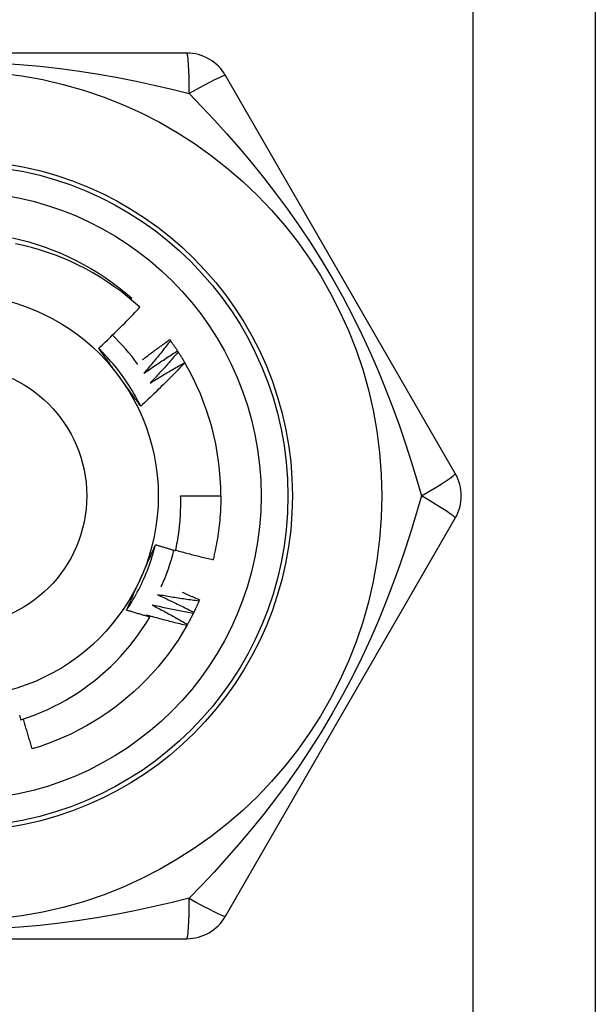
# Model space of a CAD drawing. Header units: inches. Extents: x 10 to 197, y 9 to 109.
# Tile 48 of 111: x 32.805 to 33.059, y 47.121 to 47.554. Entities that reach past the tile are written whole.
import ezdxf

# ---------------------------------------------------------------- set-up
doc = ezdxf.new("R2010")
doc.units = ezdxf.units.IN
doc.header["$MEASUREMENT"] = 0
doc.layers.add('Visible Edges(ANSI)', color=7, linetype='Continuous', lineweight=25)
doc.layers.add('Visible Tangent Edges(ANSI)', color=7, linetype='Continuous', lineweight=25)

msp = doc.modelspace()

# ---------------------------------------------------------------- linework, layer by layer
at = {"layer": 'Visible Edges(ANSI)'}
for p, q in [((33.05872863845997, 75.72247380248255), (33.05872863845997, 18.96656829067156)), ((32.87887849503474, 47.53940293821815), (32.67657887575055, 47.53940293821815)), ((32.99707624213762, 47.35436364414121), (32.89592643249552, 47.52956024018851)), ((32.85426074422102, 47.43097394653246), (32.85470340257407, 47.43149108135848)), ((32.8713247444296, 47.41328637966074), (32.87168091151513, 47.41279895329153)), ((32.87476776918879, 47.40833569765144), (32.87509815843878, 47.40783043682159)), ((32.87794919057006, 47.40321297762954), (32.87799766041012, 47.40313014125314)), ((32.87615580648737, 47.34452104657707), (32.89387036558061, 47.34452104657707)), ((32.89592637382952, 47.15948175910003), (32.99707617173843, 47.33467834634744)), ((32.88447917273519, 47.29876926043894), (32.88423992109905, 47.29821500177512)), ((32.67657878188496, 47.14963915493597), (32.87887840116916, 47.14963915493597))]:
    msp.add_line(p, q, dxfattribs=at)
at = {"layer": 'Visible Edges(ANSI)', "flags": 128}
for points in [[(32.80216610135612, 47.45806272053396), (32.80578990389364, 47.45722183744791), (32.80938491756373, 47.45626531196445), (32.81294745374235, 47.45519415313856), (32.81647385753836, 47.45400945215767), (32.81996050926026, 47.45271240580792), (32.82340383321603, 47.45130437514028), (32.82680029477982, 47.44978677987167), (32.83014641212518, 47.4481611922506), (32.83343875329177, 47.44642926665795), (32.83667393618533, 47.44459278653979), (32.83984864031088, 47.44265364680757), (32.84295961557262, 47.44061382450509), (32.84600366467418, 47.43847540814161), (32.84897766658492, 47.43624060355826), (32.85187857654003, 47.43391169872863), (32.85470340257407, 47.43149108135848)], [(32.85819502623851, 47.42752233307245), (32.85545456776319, 47.42995967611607), (32.85264132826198, 47.43230613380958), (32.84975759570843, 47.43456013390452), (32.84680565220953, 47.43672008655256), (32.84378780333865, 47.43878441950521), (32.84070633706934, 47.44075155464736), (32.83756353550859, 47.44261990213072), (32.83436169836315, 47.44438788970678), (32.8311031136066, 47.44605394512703), (32.82779006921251, 47.44761647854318), (32.82442486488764, 47.44907391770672), (32.82101087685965, 47.45042425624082), (32.81755871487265, 47.45166316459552), (32.81407279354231, 47.45278934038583), (32.81055589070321, 47.45380219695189), (32.80701078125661, 47.45470111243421), (32.80344024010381, 47.4554854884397)], [(32.84001724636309, 47.40944423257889), (32.84079976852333, 47.41017248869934), (32.84158012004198, 47.41090295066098), (32.84235830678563, 47.41163561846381), (32.8431343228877, 47.41237048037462), (32.84390816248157, 47.41310754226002), (32.84467983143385, 47.4138467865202), (32.84544931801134, 47.41458821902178), (32.84621662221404, 47.41533182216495), (32.84698174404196, 47.41607760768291), (32.84774467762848, 47.41682555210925), (32.84850541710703, 47.41757566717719), (32.84926396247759, 47.41832793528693), (32.85002031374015, 47.41908235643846), (32.85077446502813, 47.41983892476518), (32.85152641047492, 47.4205976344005), (32.85227616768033, 47.42135849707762), (32.85302373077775, 47.42212150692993), (32.85376909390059, 47.42288665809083), (32.85451226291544, 47.42365395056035), (32.8552532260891, 47.42442337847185), (32.85599198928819, 47.42519493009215), (32.85672854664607, 47.42596861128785), (32.85746289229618, 47.42674441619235), (32.85819502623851, 47.42752233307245)], [(32.85942454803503, 47.40450207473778), (32.85991316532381, 47.40487723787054), (32.86040241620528, 47.40525160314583), (32.86089230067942, 47.40562518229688), (32.86138281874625, 47.40599796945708), (32.86187396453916, 47.40636995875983), (32.86236574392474, 47.40674115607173), (32.86285815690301, 47.40711156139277), (32.86335119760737, 47.40748116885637), (32.86384486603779, 47.40784998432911), (32.86433916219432, 47.40821800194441), (32.86483408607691, 47.40858522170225), (32.86532963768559, 47.40895164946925), (32.86582581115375, 47.40931727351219), (32.866322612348, 47.40968210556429), (32.86682003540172, 47.41004613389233), (32.86731808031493, 47.41040936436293), (32.86781674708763, 47.41077179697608), (32.8683160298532, 47.41113342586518), (32.86881594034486, 47.41149425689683), (32.8693164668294, 47.41185428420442), (32.86981760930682, 47.41221351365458), (32.87031937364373, 47.41257193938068), (32.87082174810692, 47.41292956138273), (32.8713247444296, 47.41328637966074)], [(32.87168091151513, 47.41279895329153), (32.87120890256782, 47.41219336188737), (32.87073570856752, 47.41158865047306), (32.87026132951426, 47.41098481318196), (32.86978575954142, 47.41038186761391), (32.86930900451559, 47.40977980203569), (32.8688310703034, 47.4091786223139), (32.86835195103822, 47.40857833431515), (32.86787164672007, 47.40797893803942), (32.86739016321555, 47.40738043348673), (32.86690750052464, 47.40678282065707), (32.86642365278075, 47.40618610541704), (32.86593863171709, 47.40559028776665), (32.86545242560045, 47.40499537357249), (32.86496504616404, 47.40440135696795), (32.86447648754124, 47.40380824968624), (32.86398675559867, 47.40321604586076), (32.86349584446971, 47.40262475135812), (32.86300376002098, 47.40203437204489), (32.86251050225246, 47.4014448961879), (32.86201607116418, 47.40085634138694), (32.8615204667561, 47.4002687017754), (32.86102369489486, 47.39968197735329), (32.86052574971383, 47.39909617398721), (32.86002663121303, 47.39851129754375)], [(32.87168091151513, 47.41279895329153), (32.87181367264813, 47.4126158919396), (32.87194608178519, 47.41243257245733), (32.87207812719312, 47.4122490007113), (32.87220982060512, 47.41206517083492), (32.872341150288, 47.41188108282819), (32.87247212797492, 47.4116967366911), (32.87260274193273, 47.41151213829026), (32.872732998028, 47.41132728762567), (32.87286289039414, 47.41114218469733), (32.87299242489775, 47.41095682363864), (32.87312160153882, 47.41077121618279), (32.87325040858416, 47.41058535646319), (32.87337885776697, 47.41039924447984), (32.87350694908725, 47.41021288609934), (32.8736346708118, 47.41002627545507), (32.87376202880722, 47.40983941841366), (32.8738890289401, 47.4096523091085), (32.87401565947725, 47.40946495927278), (32.87414192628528, 47.40927735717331), (32.87426782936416, 47.40908951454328), (32.87439336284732, 47.4089014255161), (32.87451853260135, 47.40871309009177), (32.87464333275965, 47.40852451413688), (32.87476776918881, 47.40833569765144)], [(32.85857123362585, 47.38399480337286), (32.8579826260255, 47.38517535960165), (32.85737681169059, 47.38634720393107), (32.8567539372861, 47.38751009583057), (32.85611417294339, 47.38866380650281), (32.85545767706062, 47.38980809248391), (32.85478460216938, 47.39094271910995), (32.85409510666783, 47.39206745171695), (32.85338936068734, 47.39318204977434), (32.85266751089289, 47.3942862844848), (32.85192972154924, 47.39537990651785), (32.85117615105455, 47.39646269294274), (32.85040696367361, 47.39753439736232), (32.84962230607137, 47.39859478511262), (32.84882235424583, 47.39964362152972), (32.84800724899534, 47.40068067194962), (32.84717716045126, 47.40170568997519), (32.84633224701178, 47.40271845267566), (32.84547266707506, 47.4037187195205), (32.84459857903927, 47.40470624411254), (32.84371014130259, 47.405680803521), (32.84280751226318, 47.40664215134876), (32.84189085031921, 47.40759005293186), (32.84096031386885, 47.40852427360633), (32.84001606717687, 47.40944457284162)], [(32.84939353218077, 47.39658863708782), (32.84900061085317, 47.39712943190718), (32.8486080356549, 47.39766972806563), (32.84821578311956, 47.39820953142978), (32.84782382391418, 47.39874885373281), (32.84743215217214, 47.39928768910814), (32.84704074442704, 47.39982605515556), (32.84664957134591, 47.40036395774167), (32.84625862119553, 47.40090140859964), (32.84586787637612, 47.40143840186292), (32.84547731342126, 47.40197495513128), (32.84508690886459, 47.40251107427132), (32.84469664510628, 47.40304676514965), (32.84430650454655, 47.40358203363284), (32.84391646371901, 47.40411688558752), (32.84352650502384, 47.40465133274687), (32.84313660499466, 47.40518538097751), (32.84274675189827, 47.40571903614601), (32.84235691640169, 47.40625230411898), (32.8419670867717, 47.40678519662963), (32.84157723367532, 47.40731771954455), (32.84118734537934, 47.40784987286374), (32.84079739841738, 47.40838167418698), (32.84040737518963, 47.4089131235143), (32.84001724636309, 47.40944423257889)], [(32.86002663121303, 47.39851129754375), (32.86063112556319, 47.3989342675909), (32.86123647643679, 47.39935606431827), (32.86184268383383, 47.39977667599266), (32.8624497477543, 47.40019611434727), (32.86305765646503, 47.4006143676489), (32.86366642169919, 47.40103143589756), (32.86427603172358, 47.40144732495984), (32.86488649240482, 47.40186203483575), (32.8654977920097, 47.40227555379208), (32.86610994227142, 47.40268789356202), (32.86672293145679, 47.40309904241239), (32.86733676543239, 47.40350900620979), (32.86795143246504, 47.40391777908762), (32.86856694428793, 47.40432536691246), (32.86918328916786, 47.40473176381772), (32.86980046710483, 47.40513697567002), (32.87041847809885, 47.40554099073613), (32.87103732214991, 47.40594381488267), (32.87165699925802, 47.40634544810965), (32.87227750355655, 47.40674589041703), (32.87289882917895, 47.40714513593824), (32.87352098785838, 47.40754318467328), (32.87414396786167, 47.40794003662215), (32.87476776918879, 47.40833569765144)], [(32.87509815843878, 47.40783043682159), (32.87459534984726, 47.40725015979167), (32.87409140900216, 47.40667082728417), (32.87358632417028, 47.4060924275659), (32.87308010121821, 47.40551497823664), (32.87257274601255, 47.4049384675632), (32.87206424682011, 47.40436290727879), (32.87155461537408, 47.4037882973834), (32.87104385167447, 47.40321463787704), (32.87053194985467, 47.40264192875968), (32.87001891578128, 47.40207017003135), (32.86950475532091, 47.40149937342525), (32.86898945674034, 47.40092953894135), (32.8684730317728, 47.40036066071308), (32.86795547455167, 47.39979274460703), (32.86743679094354, 47.3992257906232), (32.86691698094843, 47.39865980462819), (32.86639603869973, 47.39809478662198), (32.86587397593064, 47.39753074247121), (32.86535078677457, 47.39696766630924), (32.86482647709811, 47.3964055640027), (32.86430104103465, 47.39584444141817), (32.86377447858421, 47.39528429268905), (32.86324680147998, 47.39472512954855), (32.86271800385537, 47.39416694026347)], [(32.87509815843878, 47.40783043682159), (32.8752212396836, 47.40764073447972), (32.87534395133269, 47.40745079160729), (32.87546629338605, 47.4072606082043), (32.87558826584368, 47.40707019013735), (32.87570986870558, 47.40687953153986), (32.87583109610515, 47.40668864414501), (32.87595195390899, 47.40649751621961), (32.8760724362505, 47.40630614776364), (32.87619255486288, 47.40611455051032), (32.87631229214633, 47.40592272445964), (32.87643165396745, 47.40573065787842), (32.87655064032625, 47.40553836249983), (32.87666926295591, 47.40534583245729), (32.87678749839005, 47.40515307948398), (32.87690537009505, 47.40496009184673), (32.87702285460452, 47.40476687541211), (32.87713997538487, 47.40457343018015), (32.87725670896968, 47.40437975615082), (32.87737306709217, 47.40418585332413), (32.87748904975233, 47.40399172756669), (32.87760465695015, 47.40379737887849), (32.87771987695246, 47.40360280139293), (32.87783472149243, 47.40340800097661), (32.87794919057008, 47.40321297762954)], [(32.87799766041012, 47.40313014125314), (32.87721524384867, 47.40230661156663), (32.87643049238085, 47.40148534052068), (32.87564339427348, 47.40066632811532), (32.87485395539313, 47.39984959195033), (32.87406218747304, 47.3990351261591), (32.87326807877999, 47.39822294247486), (32.87247164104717, 47.39741304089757), (32.87167287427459, 47.39660542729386), (32.87087178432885, 47.39580010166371), (32.87006837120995, 47.39499708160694), (32.86926262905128, 47.39419634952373), (32.86845455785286, 47.39339791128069), (32.86764415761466, 47.39260177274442), (32.86683144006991, 47.39180794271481), (32.866016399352, 47.39101642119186), (32.86519904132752, 47.39022721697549), (32.86437937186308, 47.38944033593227), (32.86355739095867, 47.38865578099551), (32.8627331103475, 47.38787355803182), (32.86190651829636, 47.3870936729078), (32.86107763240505, 47.38631613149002), (32.86024644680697, 47.3855409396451), (32.85941297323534, 47.38476810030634), (32.85857720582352, 47.38399762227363)], [(32.86271800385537, 47.39416694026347), (32.86334363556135, 47.39455796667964), (32.86397006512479, 47.39494777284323), (32.86459728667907, 47.39533635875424), (32.8652253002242, 47.3957237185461), (32.86585409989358, 47.39610985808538), (32.86648369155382, 47.3964947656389), (32.8671140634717, 47.39687845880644), (32.86774522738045, 47.39726091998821), (32.86837716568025, 47.39764215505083), (32.86900989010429, 47.39802215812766), (32.86964339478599, 47.39840094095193), (32.87027767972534, 47.39877849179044), (32.87091273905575, 47.39915481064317), (32.87154857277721, 47.39952990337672), (32.87218518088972, 47.39990376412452), (32.8728225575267, 47.40027639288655), (32.87346070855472, 47.40064778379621), (32.8740996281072, 47.4010179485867), (32.87473931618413, 47.40138687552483), (32.87537976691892, 47.40175457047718), (32.87602098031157, 47.40212102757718), (32.87666295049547, 47.4024862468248), (32.87730569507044, 47.40285023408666), (32.87794919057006, 47.40321297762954)], [(32.85857720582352, 47.38399762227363), (32.8581949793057, 47.38451782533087), (32.85781290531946, 47.38503830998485), (32.85743095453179, 47.38555909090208), (32.8570490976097, 47.38608018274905), (32.85666732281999, 47.38660160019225), (32.85628558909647, 47.3871233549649), (32.85590387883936, 47.38764546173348), (32.85552216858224, 47.38816793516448), (32.85514042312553, 47.38869078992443), (32.85475863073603, 47.38921403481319), (32.85437675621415, 47.38973769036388), (32.85399477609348, 47.39026176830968), (32.85361266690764, 47.39078628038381), (32.85323039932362, 47.39131124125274), (32.85284794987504, 47.391836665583), (32.85246529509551, 47.39236256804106), (32.85208240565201, 47.39288896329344), (32.85169925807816, 47.39341586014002), (32.85131582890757, 47.39394327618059), (32.85093208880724, 47.39447122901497), (32.85054801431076, 47.39499972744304), (32.85016358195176, 47.39552878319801), (32.84977876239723, 47.39605841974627), (32.84939353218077, 47.39658863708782)], [(32.87395416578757, 47.32042847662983), (32.87416360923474, 47.32141764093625), (32.87436300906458, 47.32240913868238), (32.87455229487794, 47.32340275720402), (32.87473138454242, 47.32439801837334), (32.87490026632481, 47.32539481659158), (32.87505892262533, 47.32639307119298), (32.87520734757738, 47.32739270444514), (32.87534552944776, 47.3283936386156), (32.87547345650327, 47.32939579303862), (32.87559112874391, 47.33039908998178), (32.87569852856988, 47.331403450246), (32.87579565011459, 47.3324087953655), (32.87588248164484, 47.3334150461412), (32.87595901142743, 47.33442212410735), (32.87602523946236, 47.33542995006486), (32.87608114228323, 47.33643844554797), (32.87612671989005, 47.33744753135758), (32.87616196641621, 47.3384571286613), (32.87618686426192, 47.33946715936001), (32.87620140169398, 47.34047754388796), (32.8762055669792, 47.3414882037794), (32.87619937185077, 47.34249906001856), (32.87618278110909, 47.34351003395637), (32.87615580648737, 47.34452104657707)], [(32.89387036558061, 47.34452104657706), (32.89386435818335, 47.34333942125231), (32.89384632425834, 47.34215791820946), (32.8938162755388, 47.34097665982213), (32.89377420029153, 47.33979576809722), (32.89372012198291, 47.33861536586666), (32.89365404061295, 47.33743557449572), (32.89357594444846, 47.33625651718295), (32.89348586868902, 47.33507831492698), (32.89338381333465, 47.33390109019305), (32.89326977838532, 47.33272496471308), (32.89314378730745, 47.33155006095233), (32.89300584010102, 47.33037649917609), (32.89285597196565, 47.32920440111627), (32.89269418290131, 47.3280338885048), (32.89252048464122, 47.3268650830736), (32.89233491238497, 47.32569810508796), (32.89213747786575, 47.32453307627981), (32.89192820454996, 47.32337011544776), (32.89170710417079, 47.32220934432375), (32.89147420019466, 47.32105088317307), (32.89122952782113, 47.31989485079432), (32.89097311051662, 47.31874136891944), (32.89070496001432, 47.31759055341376), (32.89042512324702, 47.31644252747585)], [(32.8523352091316, 47.29424618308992), (32.85306330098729, 47.29534620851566), (32.85377523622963, 47.29645678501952), (32.85447089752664, 47.29757765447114), (32.85515015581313, 47.29870856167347), (32.85581288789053, 47.29984924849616), (32.85645896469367, 47.30099946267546), (32.85708826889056, 47.302158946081), (32.85770066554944, 47.30332744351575), (32.85829603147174, 47.30450469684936), (32.85887424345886, 47.30569045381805), (32.85943517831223, 47.30688445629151), (32.85997870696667, 47.30808644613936), (32.86050470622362, 47.30929617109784), (32.86101304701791, 47.31051337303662), (32.86150360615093, 47.31173779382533), (32.86197625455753, 47.31296918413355), (32.86243087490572, 47.31420727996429), (32.86286733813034, 47.31545183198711), (32.86328552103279, 47.31670257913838), (32.86368528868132, 47.31795926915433), (32.86406652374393, 47.3192216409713), (32.86442910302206, 47.32048944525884), (32.86477289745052, 47.32176242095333), (32.86509777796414, 47.32304031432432)], [(32.85865294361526, 47.30849122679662), (32.85892482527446, 47.30910190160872), (32.85919644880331, 47.30971203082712), (32.85946780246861, 47.31032163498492), (32.85973888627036, 47.31093073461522), (32.86000970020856, 47.31153935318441), (32.86028023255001, 47.31214750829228), (32.86055048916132, 47.31275522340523), (32.86082045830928, 47.31336251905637), (32.8610901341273, 47.31396941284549), (32.86135952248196, 47.31457593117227), (32.86162861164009, 47.31518208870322), (32.86189740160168, 47.31578791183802), (32.86216588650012, 47.3163934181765), (32.86243406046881, 47.31699863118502), (32.86270192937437, 47.31760356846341), (32.86296947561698, 47.31820825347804), (32.86323671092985, 47.31881270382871), (32.86350361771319, 47.31941694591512), (32.86377019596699, 47.32002099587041), (32.86403645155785, 47.32062487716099), (32.86430236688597, 47.3212286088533), (32.86456794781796, 47.32183221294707), (32.86483318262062, 47.32243570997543), (32.86509807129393, 47.32303912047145)], [(32.86509807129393, 47.32303912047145), (32.86546585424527, 47.32292590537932), (32.86583374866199, 47.32281307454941), (32.86620174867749, 47.32270063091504), (32.86656985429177, 47.32258857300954), (32.86693807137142, 47.32247690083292), (32.86730639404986, 47.32236561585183), (32.86767481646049, 47.32225471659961), (32.86804335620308, 47.32214420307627), (32.86841199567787, 47.32203407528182), (32.86878074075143, 47.32192433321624), (32.86914959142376, 47.32181497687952), (32.86951854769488, 47.32170600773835), (32.86988760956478, 47.32159742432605), (32.87025677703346, 47.32148922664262), (32.87062605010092, 47.32138141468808), (32.87099542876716, 47.3212739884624), (32.87136490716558, 47.32116694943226), (32.87173449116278, 47.32106029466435), (32.87210418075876, 47.32095402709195), (32.87247397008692, 47.32084814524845), (32.87284386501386, 47.32074264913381), (32.87321385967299, 47.32063753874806), (32.87358395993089, 47.32053281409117), (32.87395416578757, 47.32042847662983)], [(32.87399668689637, 47.32062533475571), (32.87467695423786, 47.32043633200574), (32.87535759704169, 47.3202486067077), (32.87603862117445, 47.32006216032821), (32.87672002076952, 47.31987699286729), (32.87740180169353, 47.31969310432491), (32.87808395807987, 47.31951049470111), (32.87876648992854, 47.31932916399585), (32.87944938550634, 47.31914911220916), (32.88013265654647, 47.31897034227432), (32.88081630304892, 47.31879285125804), (32.88150030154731, 47.31861664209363), (32.88218467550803, 47.31844171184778), (32.88286941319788, 47.31826806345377), (32.88355451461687, 47.31809569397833), (32.88423997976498, 47.31792460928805), (32.88492579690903, 47.31775480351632), (32.88561197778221, 47.31758627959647), (32.88629851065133, 47.31741904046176), (32.88698539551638, 47.31725308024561), (32.88767264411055, 47.31708840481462), (32.88836024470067, 47.31692501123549), (32.88904818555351, 47.31676289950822), (32.8897364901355, 47.31660207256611), (32.89042512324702, 47.31644252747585)], [(32.85234064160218, 47.29424242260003), (32.85260003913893, 47.2948335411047), (32.85285975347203, 47.29542466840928), (32.85311978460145, 47.29601583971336), (32.85338013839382, 47.29660708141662), (32.85364080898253, 47.29719841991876), (32.85390179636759, 47.29778988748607), (32.85416310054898, 47.29838151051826), (32.85442471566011, 47.29897331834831), (32.85468664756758, 47.29956534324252), (32.8549488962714, 47.3001576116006), (32.85521146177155, 47.3007501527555), (32.85547433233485, 47.30134299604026), (32.85573751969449, 47.30193616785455), (32.85600101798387, 47.30252970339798), (32.85626482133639, 47.30312362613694), (32.85652894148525, 47.30371796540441), (32.85679336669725, 47.3043127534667), (32.857058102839, 47.30490801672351), (32.85732314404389, 47.30550378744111), (32.85758849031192, 47.30610008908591), (32.85785414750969, 47.30669695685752), (32.85812010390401, 47.3072944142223), (32.85838637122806, 47.30789249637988), (32.85865294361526, 47.30849122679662)], [(32.86601446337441, 47.30100644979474), (32.86668569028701, 47.30070022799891), (32.86735633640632, 47.30039266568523), (32.86802640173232, 47.3000837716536), (32.86869588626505, 47.29977354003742), (32.86936477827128, 47.29946197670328), (32.87003308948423, 47.29914908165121), (32.87070080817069, 47.29883485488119), (32.87136794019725, 47.29851929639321), (32.87203447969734, 47.29820240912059), (32.87270042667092, 47.29788419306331), (32.87336578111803, 47.29756465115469), (32.87403053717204, 47.29724378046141), (32.87469469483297, 47.29692158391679), (32.8753582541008, 47.29659806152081), (32.87602121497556, 47.29627321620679), (32.87668357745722, 47.29594704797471), (32.8773453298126, 47.29561955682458), (32.8780064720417, 47.29529074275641), (32.8786670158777, 47.29496061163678), (32.87932694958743, 47.29462915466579), (32.87998628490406, 47.29429638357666), (32.88064499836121, 47.29396229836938), (32.88130310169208, 47.29362689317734), (32.88196058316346, 47.29329016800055)], [(32.88423992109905, 47.29821500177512), (32.88347856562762, 47.2983143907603), (32.88271737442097, 47.29841525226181), (32.88195633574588, 47.29851758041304), (32.88119544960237, 47.2986213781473), (32.88043472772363, 47.29872664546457), (32.87967418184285, 47.29883338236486), (32.87891378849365, 47.29894159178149), (32.87815355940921, 47.29905127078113), (32.87739350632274, 47.29916242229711), (32.87663362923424, 47.29927504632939), (32.87587391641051, 47.2993891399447), (32.87511438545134, 47.29950470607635), (32.87435503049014, 47.2996217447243), (32.87359585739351, 47.29974025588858), (32.87283686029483, 47.29986024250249), (32.87207805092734, 47.29998169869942), (32.87131942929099, 47.30010463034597), (32.87056099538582, 47.30022903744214), (32.86980274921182, 47.30035491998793), (32.86904470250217, 47.30048227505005), (32.86828684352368, 47.30061110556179), (32.86752918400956, 47.30074141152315), (32.86677172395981, 47.30087319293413), (32.86601446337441, 47.30100644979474)], [(32.87688155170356, 47.30208344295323), (32.8771994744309, 47.30194875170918), (32.87751726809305, 47.3018137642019), (32.87783494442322, 47.30167848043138), (32.87815251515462, 47.30154290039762), (32.87846995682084, 47.3014070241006), (32.87878729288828, 47.30127085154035), (32.87910451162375, 47.30113438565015), (32.87942161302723, 47.3009976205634), (32.87973858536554, 47.30086056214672), (32.88005545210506, 47.30072320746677), (32.88037220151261, 47.3005855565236), (32.88068883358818, 47.30044761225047), (32.88100534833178, 47.30030937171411), (32.88132173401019, 47.3001708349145), (32.88163801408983, 47.30003200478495), (32.8819541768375, 47.29989287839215), (32.88227021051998, 47.2997534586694), (32.88258613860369, 47.29961374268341), (32.88290193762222, 47.29947373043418), (32.88321761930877, 47.29933342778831), (32.88353318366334, 47.29919282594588), (32.88384863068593, 47.29905193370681), (32.88416396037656, 47.2989107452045), (32.88447917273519, 47.29876926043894)], [(32.86363688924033, 47.29648273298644), (32.86429131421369, 47.29614208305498), (32.86494509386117, 47.29580012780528), (32.86559822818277, 47.29545687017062), (32.8662506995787, 47.29511231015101), (32.86690252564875, 47.29476645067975), (32.86755369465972, 47.29441928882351), (32.86820420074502, 47.29407082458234), (32.86885405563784, 47.29372106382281), (32.86950324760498, 47.29337001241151), (32.87015178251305, 47.29301765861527), (32.87079965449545, 47.29266400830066), (32.87144685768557, 47.29230906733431), (32.87209339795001, 47.29195283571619), (32.87273926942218, 47.29159530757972), (32.87338447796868, 47.29123648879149), (32.8740290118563, 47.29087637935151), (32.87467287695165, 47.29051498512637), (32.87531606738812, 47.29015230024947), (32.87595858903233, 47.28978832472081), (32.87660042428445, 47.28942306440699), (32.87724159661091, 47.28905652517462), (32.87788207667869, 47.28868869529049), (32.87852188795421, 47.2883195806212), (32.87916101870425, 47.28794918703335)], [(32.88169289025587, 47.29274907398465), (32.88093771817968, 47.29288784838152), (32.88018279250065, 47.29302808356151), (32.87942808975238, 47.29316977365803), (32.87867362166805, 47.29331292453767), (32.87791938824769, 47.29345753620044), (32.87716540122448, 47.29360360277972), (32.87641164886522, 47.29375113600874), (32.87565814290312, 47.29390012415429), (32.87490488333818, 47.29405057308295), (32.87415187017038, 47.29420248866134), (32.87339910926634, 47.29435585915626), (32.87264660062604, 47.2945106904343), (32.87189434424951, 47.29466698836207), (32.87114234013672, 47.29482474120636), (32.87039060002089, 47.29498396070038), (32.8696391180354, 47.29514464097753), (32.86888789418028, 47.29530678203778), (32.86813694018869, 47.29547038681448), (32.86738625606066, 47.2956354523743), (32.86663583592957, 47.29580198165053), (32.86588568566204, 47.29596997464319), (32.86513581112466, 47.29613943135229), (32.86438621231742, 47.2963103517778), (32.86363688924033, 47.29648273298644)], [(32.88423992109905, 47.29821500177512), (32.88414955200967, 47.29800770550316), (32.88405878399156, 47.29780058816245), (32.88396761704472, 47.29759364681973), (32.88387605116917, 47.29738688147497), (32.88378407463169, 47.29718029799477), (32.88369169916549, 47.29697389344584), (32.88359892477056, 47.29676766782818), (32.88350573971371, 47.29656162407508), (32.88341216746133, 47.29635575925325), (32.88331818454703, 47.29615007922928), (32.883223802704, 47.29594458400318), (32.88312902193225, 47.29573927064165), (32.88303384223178, 47.29553414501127), (32.88293826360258, 47.29532920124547), (32.88284228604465, 47.29512444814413), (32.882745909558, 47.29491987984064), (32.88264913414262, 47.29471549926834), (32.88255195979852, 47.29451130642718), (32.8824543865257, 47.2943073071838), (32.88235641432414, 47.29410349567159), (32.88225805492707, 47.29389987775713), (32.88215929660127, 47.29369644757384), (32.88206013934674, 47.29349321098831), (32.88196058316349, 47.29329016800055)], [(32.80580134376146, 47.24596200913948), (32.80873636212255, 47.24694494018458), (32.81164366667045, 47.2480174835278), (32.8145193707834, 47.24917858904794), (32.81735523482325, 47.25042495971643), (32.82014886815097, 47.25175528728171), (32.82289842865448, 47.25316848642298), (32.82560206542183, 47.25466345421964), (32.82825793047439, 47.25623909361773), (32.83086418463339, 47.25789430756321), (32.83341897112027, 47.25962799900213), (32.8359204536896, 47.26143907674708), (32.83836677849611, 47.26332643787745), (32.84075609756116, 47.26528899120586), (32.84308656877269, 47.26732563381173), (32.84535634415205, 47.26943527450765), (32.84756118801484, 47.27161440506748), (32.84969536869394, 47.2738573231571), (32.85175747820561, 47.27616220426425), (32.8537462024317, 47.27852728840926), (32.85566021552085, 47.28095082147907), (32.85749819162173, 47.2834310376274), (32.85925881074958, 47.28596619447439), (32.86094075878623, 47.28855452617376), (32.86254269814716, 47.29119427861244)], [(32.86254269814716, 47.29119427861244), (32.8621160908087, 47.29131574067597), (32.86168961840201, 47.29143768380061), (32.8612632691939, 47.29156010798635), (32.86083705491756, 47.29168301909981), (32.8604109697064, 47.29180640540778), (32.85998501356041, 47.29193027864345), (32.8595591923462, 47.29205463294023), (32.85913350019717, 47.29217946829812), (32.85870793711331, 47.29230479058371), (32.85828251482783, 47.29243058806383), (32.85785722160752, 47.29255687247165), (32.85743205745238, 47.29268363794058), (32.85700703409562, 47.29281088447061), (32.85658213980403, 47.29293861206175), (32.85615738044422, 47.29306682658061), (32.85573275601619, 47.29319551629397), (32.85530826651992, 47.29332469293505), (32.85488391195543, 47.29345435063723), (32.85445969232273, 47.29358448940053), (32.85403560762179, 47.29371510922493), (32.85361166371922, 47.29384621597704), (32.85318784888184, 47.29397780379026), (32.85276417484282, 47.29410987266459), (32.85234064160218, 47.29424242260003)], [(32.86102771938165, 47.29208851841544), (32.86109092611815, 47.29205140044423), (32.86115412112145, 47.29201427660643), (32.86121731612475, 47.29197713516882), (32.86128049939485, 47.29193998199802), (32.86134367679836, 47.29190281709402), (32.86140684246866, 47.29186563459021), (32.86147000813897, 47.29182844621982), (32.86153316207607, 47.29179124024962), (32.86159631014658, 47.29175402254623), (32.86165945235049, 47.29171679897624), (32.8617225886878, 47.29167955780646), (32.86178571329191, 47.29164229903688), (32.86184883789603, 47.29160503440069), (32.86191195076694, 47.29156775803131), (32.86197505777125, 47.29153046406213), (32.86203815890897, 47.29149315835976), (32.86210124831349, 47.29145584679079), (32.86216433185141, 47.29141851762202), (32.86222741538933, 47.29138117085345), (32.86229048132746, 47.29134381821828), (32.86235354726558, 47.29130645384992), (32.8624166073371, 47.29126907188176), (32.86247965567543, 47.291231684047), (32.86254269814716, 47.29119427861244)], [(32.87886558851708, 47.2874227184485), (32.87811864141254, 47.28760049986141), (32.87737201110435, 47.28777973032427), (32.8766256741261, 47.28796039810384), (32.87587965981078, 47.28814251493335), (32.87513395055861, 47.28832608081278), (32.87438855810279, 47.28851108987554), (32.87364348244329, 47.28869754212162), (32.87289872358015, 47.28888544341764), (32.87215428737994, 47.28907478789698), (32.87141017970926, 47.28926557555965), (32.87066638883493, 47.28945781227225), (32.86992292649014, 47.28965149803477), (32.86917979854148, 47.28984662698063), (32.86843699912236, 47.29004319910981), (32.86769453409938, 47.29024122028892), (32.86695240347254, 47.29044069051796), (32.86621061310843, 47.29064160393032), (32.86546916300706, 47.29084396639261), (32.86472805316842, 47.29104777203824), (32.86398728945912, 47.29125302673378), (32.86324687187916, 47.29145973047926), (32.86250680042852, 47.29166787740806), (32.86176708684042, 47.29187747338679), (32.86102771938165, 47.29208851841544)], [(32.88169289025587, 47.29274907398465), (32.88159189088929, 47.29254675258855), (32.88149049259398, 47.29234462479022), (32.88138870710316, 47.29214269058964), (32.8812865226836, 47.29194096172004), (32.88118395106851, 47.29173942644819), (32.8810809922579, 47.2915380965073), (32.88097763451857, 47.29133696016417), (32.8808738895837, 47.29113603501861), (32.88076974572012, 47.29093530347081), (32.880665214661, 47.29073477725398), (32.88056029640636, 47.2905344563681), (32.88045499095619, 47.29033434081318), (32.88034928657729, 47.29013443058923), (32.88024320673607, 47.28993472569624), (32.88013672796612, 47.28973523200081), (32.88002986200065, 47.28953593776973), (32.87992260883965, 47.28933686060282), (32.87981496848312, 47.28913798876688), (32.87970694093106, 47.28893932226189), (32.87959852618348, 47.28874087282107), (32.87948972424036, 47.2885426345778), (32.87938054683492, 47.28834460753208), (32.87927097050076, 47.28814679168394), (32.87916101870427, 47.28794918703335)], [(32.88196058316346, 47.29329016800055), (32.88194949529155, 47.29326759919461), (32.88193838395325, 47.29324502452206), (32.88192728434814, 47.2932224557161), (32.88191616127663, 47.29319989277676), (32.88190504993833, 47.2931773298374), (32.88189392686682, 47.29315476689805), (32.88188280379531, 47.2931322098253), (32.88187166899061, 47.29310965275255), (32.8818605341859, 47.29308709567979), (32.881849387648, 47.29306454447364), (32.88183824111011, 47.29304199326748), (32.8818270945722, 47.29301944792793), (32.8818159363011, 47.29299690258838), (32.88180476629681, 47.29297436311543), (32.88179360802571, 47.29295182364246), (32.88178243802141, 47.29292928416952), (32.88177125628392, 47.29290675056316), (32.88176007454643, 47.2928842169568), (32.88174889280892, 47.29286168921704), (32.88173769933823, 47.29283916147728), (32.88172650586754, 47.29281663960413), (32.88171530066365, 47.29279411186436), (32.88170409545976, 47.2927715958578), (32.88169289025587, 47.29274907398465)], [(32.87886558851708, 47.2874227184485), (32.87698505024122, 47.28421294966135), (32.87500267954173, 47.28106505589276), (32.87292050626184, 47.2779822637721), (32.87074067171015, 47.27496773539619), (32.86846541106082, 47.27202456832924), (32.86609705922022, 47.26915577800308), (32.8636380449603, 47.26636430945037), (32.86109089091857, 47.26365302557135), (32.85845821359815, 47.26102471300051), (32.85574270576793, 47.25848205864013), (32.85294715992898, 47.25602767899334), (32.85007444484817, 47.25366409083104), (32.84712750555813, 47.2513937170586), (32.8441093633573, 47.24921889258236), (32.84102312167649, 47.2471418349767), (32.83787194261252, 47.24516469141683), (32.83465905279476, 47.24328948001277), (32.831387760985, 47.24151813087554), (32.82806141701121, 47.23985246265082), (32.82468342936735, 47.23829416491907), (32.82125727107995, 47.2368448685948), (32.81778645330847, 47.23550602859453), (32.81427453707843, 47.2342790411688), (32.81072512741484, 47.23316516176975)], [(32.87916101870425, 47.28794918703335), (32.87914875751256, 47.28792722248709), (32.87913649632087, 47.28790525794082), (32.87912423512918, 47.28788329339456), (32.87911196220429, 47.2878613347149), (32.8790996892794, 47.28783938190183), (32.87908741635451, 47.28781742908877), (32.87907513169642, 47.2877954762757), (32.87906284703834, 47.28777352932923), (32.87905055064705, 47.28775158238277), (32.87903825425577, 47.2877296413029), (32.87902594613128, 47.28770770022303), (32.87901364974, 47.28768575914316), (32.87900132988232, 47.28766382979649), (32.87898902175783, 47.28764189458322), (32.87897669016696, 47.28761996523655), (32.87896437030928, 47.28759803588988), (32.8789520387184, 47.28757611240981), (32.87893970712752, 47.28755419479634), (32.87892736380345, 47.28753227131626), (32.87891502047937, 47.28751035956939), (32.8789026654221, 47.28748844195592), (32.87889031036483, 47.28746653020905), (32.87887795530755, 47.28744462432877), (32.87886558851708, 47.2874227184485)], [(32.8052743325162, 47.24798003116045), (32.80540502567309, 47.24747523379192), (32.80553642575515, 47.24697063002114), (32.80566852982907, 47.24646621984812), (32.80580134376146, 47.24596200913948)], [(32.80684426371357, 47.24629998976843), (32.80699629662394, 47.24575018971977), (32.80714916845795, 47.24520060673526), (32.8073028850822, 47.24465123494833), (32.8074574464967, 47.24410207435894), (32.80761284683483, 47.24355312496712), (32.80776909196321, 47.24300441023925), (32.80792617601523, 47.24245589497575), (32.80808410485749, 47.241907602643), (32.80824287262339, 47.241359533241), (32.80840248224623, 47.24081167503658), (32.80856293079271, 47.24026403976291), (32.80872422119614, 47.23971662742), (32.80888635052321, 47.23916943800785), (32.80904931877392, 47.23862247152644), (32.80921312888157, 47.23807571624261), (32.80937777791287, 47.23752919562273), (32.8095432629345, 47.2369828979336), (32.80970958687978, 47.23643682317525), (32.8098767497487, 47.23589098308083), (32.81004475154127, 47.23534535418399), (32.81021358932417, 47.23479995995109), (32.81038326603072, 47.23425480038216), (32.81055377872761, 47.23370986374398), (32.81072512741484, 47.23316516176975)]]:
    msp.add_lwpolyline(points, dxfattribs=at)
at = {"layer": 'Visible Edges(ANSI)'}
for centre, radius in [((32.77772863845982, 47.34452104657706), 0.187007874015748), ((32.7777286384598, 47.34452104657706), 0.1338582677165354), ((32.77772863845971, 47.34452104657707), 0.0885826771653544)]:
    msp.add_circle(centre, radius, dxfattribs=at)
for centre, radius, start, end in [((32.87887858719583, 47.51971789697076), 0.0196850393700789, 30.0000000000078, 90), ((32.77772863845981, 47.34452104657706), 0.0984251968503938, 36.01810377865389, 45.95689622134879), ((32.77772863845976, 47.34452104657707), 0.1161417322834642, 0, 30.30707566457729), ((32.98002853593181, 47.34452104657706), 0.0196850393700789, 330.0000000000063, 29.99999999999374), ((32.77772863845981, 47.34452104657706), 0.0984251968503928, 336.0181037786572, 345.9568962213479), ((32.87887858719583, 47.16932419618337), 0.0196850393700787, 270, 329.9999999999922)]:
    msp.add_arc(centre, radius, start, end, dxfattribs=at)
at = {"layer": 'Visible Tangent Edges(ANSI)'}
msp.add_line((33.00487863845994, 18.96656829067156), (33.00487863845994, 75.72247380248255), dxfattribs=at)
at = {"layer": 'Visible Tangent Edges(ANSI)', "flags": 128}
for points in [[(32.79628269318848, 47.53497894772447), (32.80536898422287, 47.5343877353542), (32.81430577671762, 47.53358450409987), (32.82308395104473, 47.53258548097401), (32.83169799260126, 47.53140864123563), (32.84014963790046, 47.5300716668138), (32.84844081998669, 47.5285922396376), (32.85657413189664, 47.52698788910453), (32.86454823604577, 47.52527717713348), (32.87235223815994, 47.52348108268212), (32.87997463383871, 47.52162070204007)], [(32.879978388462, 47.52161885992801), (32.88539584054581, 47.51595342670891), (32.89085009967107, 47.51009658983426), (32.89632174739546, 47.50404251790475), (32.90179012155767, 47.49778670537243), (32.90722827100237, 47.49133171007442), (32.91261993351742, 47.48466952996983), (32.91795097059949, 47.47779000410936), (32.92320727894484, 47.47068294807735), (32.92837477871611, 47.46333786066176), (32.93343589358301, 47.45574939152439), (32.93835922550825, 47.44794534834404), (32.94311080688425, 47.43996049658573), (32.94764931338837, 47.43185280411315), (32.95194443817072, 47.42368665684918), (32.95598329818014, 47.41550571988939), (32.95976267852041, 47.40734986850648), (32.96328562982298, 47.39924888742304), (32.96657146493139, 47.39120394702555), (32.96963676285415, 47.38322187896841), (32.97249787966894, 47.37531005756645), (32.97517193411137, 47.36747322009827), (32.97767636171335, 47.35971525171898), (32.98002328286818, 47.35205765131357), (32.98222433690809, 47.34452332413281)], [(32.98222471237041, 47.34451907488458), (32.98002703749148, 47.33699470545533), (32.97768199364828, 47.32934276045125), (32.97517484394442, 47.32157713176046), (32.97249133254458, 47.31371348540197), (32.96962021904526, 47.30577640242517), (32.96654643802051, 47.29777599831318), (32.96325411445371, 47.28971942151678), (32.95972737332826, 47.28161380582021), (32.95595008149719, 47.27346606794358), (32.95190883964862, 47.2652887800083), (32.9476120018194, 47.25712302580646), (32.94307270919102, 47.24901561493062), (32.93832049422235, 47.24103129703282), (32.93339596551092, 47.23322854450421), (32.92833049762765, 47.22564032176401), (32.92315701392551, 47.21828935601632), (32.91790284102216, 47.21118789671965), (32.91257862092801, 47.20431981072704), (32.90719860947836, 47.19767415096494), (32.90177733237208, 47.19124043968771), (32.89632744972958, 47.18500621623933), (32.89086107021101, 47.17895832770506), (32.88540284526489, 47.17309705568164), (32.87997845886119, 47.16742372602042)], [(32.87997495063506, 47.16742127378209), (32.87235975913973, 47.16556235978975), (32.86456050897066, 47.1637672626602), (32.85658272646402, 47.16205588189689), (32.84843337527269, 47.16044848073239), (32.84012617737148, 47.15896668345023), (32.83166197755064, 47.15762852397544), (32.82303910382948, 47.15645137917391), (32.81425587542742, 47.1554526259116), (32.80531066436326, 47.15464975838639), (32.79621335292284, 47.15406081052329)]]:
    msp.add_lwpolyline(points, dxfattribs=at)
at = {"layer": 'Visible Tangent Edges(ANSI)'}
for centre, radius in [((32.7777286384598, 47.34452104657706), 0.1476377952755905), ((32.7777286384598, 47.34452104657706), 0.1456692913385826), ((32.77772863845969, 47.34452104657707), 0.0570866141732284)]:
    msp.add_circle(centre, radius, dxfattribs=at)
for centre, major_axis, ratio, start_param, end_param in [((32.87887858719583, 47.51971789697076), (0, 0.0196850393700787), 0.0560536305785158, 4.809173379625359, 6.28318530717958), ((32.87887858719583, 47.51971789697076), (0.017047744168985, 0.0098425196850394), 0.0560536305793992, 0, 1.4740119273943), ((32.98002853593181, 47.34452104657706), (0.0170477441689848, 0.0098425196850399), 0.0560536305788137, 4.809173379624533, 6.283185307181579), ((32.98002853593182, 47.34452104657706), (0.0170477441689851, -0.0098425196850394), 0.0560536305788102, 0, 1.474011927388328), ((32.87887858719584, 47.16932419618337), (0, -0.0196850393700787), 0.0560536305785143, 1.0586e-12, 1.474011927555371), ((32.87887858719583, 47.16932419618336), (0.0170477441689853, -0.0098425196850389), 0.0560536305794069, 4.809173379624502, 6.283185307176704)]:
    msp.add_ellipse(centre, major_axis=major_axis, ratio=ratio, start_param=start_param, end_param=end_param, dxfattribs=at)

doc.saveas('drawing.dxf')
